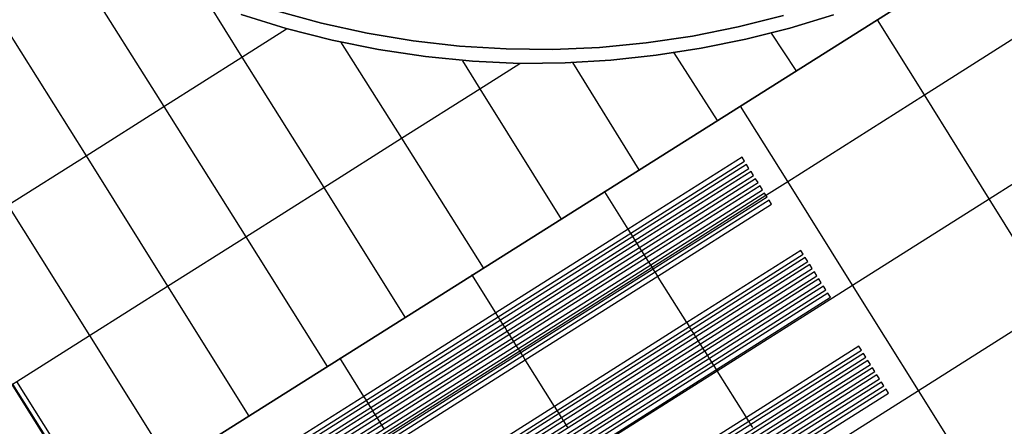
# Model space of a CAD drawing. Header units: metres. Extents: x 174791 to 179073, y 406431 to 409043.
# Tile 61 of 256: x 176012 to 176044, y 406937 to 406950. Entities that reach past the tile are written whole.
import ezdxf

# ---------------------------------------------------------------- set-up
doc = ezdxf.new("R2010")
doc.units = ezdxf.units.M
for name, color, linetype in [('wegdeel_molgoot', 254, 'Continuous'), ('wegdeel_rijbaan', 254, 'Continuous'), ('wegdeel_rolbaan', 254, 'Continuous'), ('wegdeel_start_landingsbaan', 254, 'Continuous'), ('weginrichtingselement_markering_vliegtuigverharding', 254, 'Continuous'), ('weginrichtingselement_voeg_vliegtuigverharding', 254, 'Continuous')]:
    doc.layers.add(name, color=color, linetype=linetype)

msp = doc.modelspace()

# ---------------------------------------------------------------- linework, layer by layer
at = {"layer": 'wegdeel_molgoot'}
for points in [[(176038.56, 406950.235, 0), (176037.143, 406949.806, 0), (176035.708, 406949.443, 0), (176034.257, 406949.148, 0), (176032.794, 406948.921, 0), (176031.322, 406948.763, 0), (176029.844, 406948.673, 0), (176028.364, 406948.653, 0), (176026.826, 406948.725, 0), (176025.294, 406948.876, 0), (176023.772, 406949.104, 0), (176022.263, 406949.409, 0), (176020.772, 406949.79, 0), (176019.302, 406950.247, 0)], [(176020.451, 406950.366, 0), (176021.916, 406949.964, 0), (176023.4, 406949.639, 0), (176024.898, 406949.39, 0), (176026.408, 406949.22, 0), (176027.924, 406949.128, 0), (176029.443, 406949.114, 0), (176030.96, 406949.179, 0), (176032.473, 406949.322, 0), (176033.975, 406949.543, 0), (176035.465, 406949.842, 0), (176036.936, 406950.217, 0)]]:
    msp.add_polyline3d(points, dxfattribs=at)
at = {"layer": 'wegdeel_rijbaan'}
msp.add_polyline3d([(176036.936, 406950.217, 0), (176035.465, 406949.842, 0), (176033.975, 406949.543, 0), (176032.473, 406949.322, 0), (176030.96, 406949.179, 0), (176029.443, 406949.114, 0), (176027.924, 406949.128, 0), (176026.408, 406949.22, 0), (176024.898, 406949.39, 0), (176023.4, 406949.639, 0), (176021.916, 406949.964, 0), (176020.451, 406950.366, 0)], dxfattribs=at)
at = {"layer": 'wegdeel_rolbaan'}
for points in [[(176042.479, 406951.656, 0), (176009.487, 406930.847, 0)], [(176019.302, 406950.247, 0), (176020.772, 406949.79, 0), (176022.263, 406949.409, 0), (176023.772, 406949.104, 0), (176025.294, 406948.876, 0), (176026.826, 406948.725, 0), (176028.364, 406948.653, 0), (176029.844, 406948.673, 0), (176031.322, 406948.763, 0), (176032.794, 406948.921, 0), (176034.257, 406949.148, 0), (176035.708, 406949.443, 0), (176037.143, 406949.806, 0), (176038.56, 406950.235, 0)]]:
    msp.add_polyline3d(points, dxfattribs=at)
at = {"layer": 'wegdeel_start_landingsbaan'}
msp.add_polyline3d([(176089.299, 406926.745, 0), (176085.904, 406924.597, 0), (176082.536, 406922.466, 0), (176081.937, 406922.087, 0), (176033.967, 406891.785, 0), (176009.487, 406930.847, 0), (176042.479, 406951.656, 0)], dxfattribs=at)
at = {"layer": 'weginrichtingselement_markering_vliegtuigverharding'}
for points in [[(176010.34, 406929.636, 0), (176010.42, 406929.509, 0), (176014.746, 406932.245, 0), (176019.048, 406934.966, 0), (176023.376, 406937.704, 0), (176027.665, 406940.418, 0), (176031.968, 406943.138, 0), (176035.667, 406945.477, 0), (176035.587, 406945.604, 0), (176031.888, 406943.265, 0), (176027.586, 406940.544, 0), (176023.297, 406937.831, 0), (176018.968, 406935.094, 0), (176014.666, 406932.373, 0), (176010.34, 406929.636, 0)], [(176010.487, 406929.404, 0), (176010.567, 406929.277, 0), (176014.892, 406932.012, 0), (176019.193, 406934.733, 0), (176023.522, 406937.471, 0), (176027.812, 406940.184, 0), (176032.114, 406942.905, 0), (176035.814, 406945.245, 0), (176035.734, 406945.372, 0), (176032.034, 406943.032, 0), (176027.732, 406940.311, 0), (176023.442, 406937.598, 0), (176019.114, 406934.86, 0), (176014.812, 406932.14, 0), (176010.487, 406929.404, 0)], [(176010.633, 406929.171, 0), (176010.714, 406929.045, 0), (176015.038, 406931.78, 0), (176019.339, 406934.5, 0), (176023.668, 406937.238, 0), (176027.958, 406939.951, 0), (176032.26, 406942.672, 0), (176035.961, 406945.013, 0), (176035.881, 406945.139, 0), (176032.181, 406942.799, 0), (176027.878, 406940.078, 0), (176023.588, 406937.365, 0), (176019.259, 406934.627, 0), (176014.958, 406931.907, 0), (176010.633, 406929.171, 0)], [(176010.78, 406928.939, 0), (176010.861, 406928.812, 0), (176015.184, 406931.546, 0), (176019.484, 406934.266, 0), (176023.814, 406937.005, 0), (176028.105, 406939.718, 0), (176032.407, 406942.439, 0), (176036.108, 406944.78, 0), (176036.028, 406944.907, 0), (176032.327, 406942.566, 0), (176028.025, 406939.845, 0), (176023.734, 406937.132, 0), (176019.405, 406934.393, 0), (176015.104, 406931.674, 0), (176010.78, 406928.939, 0)], [(176010.927, 406928.707, 0), (176011.008, 406928.58, 0), (176015.33, 406931.313, 0), (176019.63, 406934.033, 0), (176023.96, 406936.772, 0), (176028.251, 406939.486, 0), (176032.553, 406942.207, 0), (176036.255, 406944.548, 0), (176036.175, 406944.675, 0), (176032.473, 406942.334, 0), (176028.171, 406939.613, 0), (176023.881, 406936.898, 0), (176019.55, 406934.16, 0), (176015.25, 406931.44, 0), (176010.927, 406928.707, 0)], [(176011.074, 406928.474, 0), (176011.155, 406928.347, 0), (176015.476, 406931.08, 0), (176019.775, 406933.799, 0), (176024.106, 406936.538, 0), (176028.397, 406939.253, 0), (176032.699, 406941.974, 0), (176036.402, 406944.315, 0), (176036.364, 406944.375, 0), (176036.322, 406944.442, 0), (176032.62, 406942.101, 0), (176028.317, 406939.38, 0), (176024.026, 406936.666, 0), (176019.696, 406933.927, 0), (176015.396, 406931.207, 0), (176011.074, 406928.474, 0)], [(176011.222, 406928.242, 0), (176011.302, 406928.115, 0), (176015.622, 406930.847, 0), (176019.92, 406933.566, 0), (176024.252, 406936.305, 0), (176028.543, 406939.02, 0), (176032.846, 406941.741, 0), (176036.549, 406944.083, 0), (176036.469, 406944.21, 0), (176032.766, 406941.868, 0), (176028.464, 406939.147, 0), (176024.172, 406936.433, 0), (176019.841, 406933.693, 0), (176015.542, 406930.974, 0), (176011.222, 406928.242, 0)], [(176012.272, 406926.573, 0), (176012.352, 406926.446, 0), (176016.665, 406929.183, 0), (176020.955, 406931.905, 0), (176025.286, 406934.653, 0), (176029.576, 406937.376, 0), (176033.875, 406940.104, 0), (176037.576, 406942.452, 0), (176037.496, 406942.579, 0), (176033.795, 406940.23, 0), (176029.497, 406937.503, 0), (176025.206, 406934.78, 0), (176020.876, 406932.033, 0), (176016.585, 406929.31, 0), (176012.272, 406926.573, 0)], [(176012.42, 406926.341, 0), (176012.5, 406926.214, 0), (176016.81, 406928.95, 0), (176021.1, 406931.672, 0), (176025.432, 406934.42, 0), (176029.723, 406937.143, 0), (176034.021, 406939.871, 0), (176037.723, 406942.22, 0), (176037.643, 406942.347, 0), (176033.941, 406939.998, 0), (176029.643, 406937.27, 0), (176025.352, 406934.547, 0), (176021.021, 406931.799, 0), (176016.731, 406929.077, 0), (176012.42, 406926.341, 0)], [(176012.567, 406926.109, 0), (176012.647, 406925.982, 0), (176016.957, 406928.717, 0), (176021.246, 406931.438, 0), (176025.578, 406934.187, 0), (176029.869, 406936.91, 0), (176034.167, 406939.638, 0), (176037.871, 406941.988, 0), (176037.79, 406942.114, 0), (176034.087, 406939.765, 0), (176029.789, 406937.037, 0), (176025.498, 406934.314, 0), (176021.166, 406931.566, 0), (176016.877, 406928.844, 0), (176012.567, 406926.109, 0)], [(176012.714, 406925.876, 0), (176012.795, 406925.75, 0), (176017.102, 406928.484, 0), (176021.391, 406931.205, 0), (176025.723, 406933.954, 0), (176030.015, 406936.677, 0), (176034.314, 406939.404, 0), (176038.018, 406941.756, 0), (176037.938, 406941.882, 0), (176034.234, 406939.531, 0), (176029.935, 406936.804, 0), (176025.644, 406934.081, 0), (176021.312, 406931.332, 0), (176017.023, 406928.611, 0), (176012.714, 406925.876, 0)], [(176012.861, 406925.644, 0), (176012.942, 406925.518, 0), (176017.249, 406928.25, 0), (176021.537, 406930.972, 0), (176025.87, 406933.721, 0), (176030.161, 406936.445, 0), (176034.46, 406939.172, 0), (176038.165, 406941.523, 0), (176038.085, 406941.65, 0), (176034.38, 406939.299, 0), (176030.082, 406936.572, 0), (176025.79, 406933.848, 0), (176021.457, 406931.099, 0), (176017.169, 406928.377, 0), (176012.861, 406925.644, 0)], [(176013.009, 406925.412, 0), (176013.089, 406925.285, 0), (176017.394, 406928.017, 0), (176021.682, 406930.738, 0), (176026.015, 406933.488, 0), (176030.308, 406936.212, 0), (176034.606, 406938.939, 0), (176038.313, 406941.291, 0), (176038.232, 406941.418, 0), (176034.526, 406939.066, 0), (176030.228, 406936.339, 0), (176025.936, 406933.615, 0), (176021.603, 406930.865, 0), (176017.315, 406928.144, 0), (176013.009, 406925.412, 0)], [(176013.156, 406925.18, 0), (176013.237, 406925.053, 0), (176017.541, 406927.784, 0), (176021.828, 406930.505, 0), (176026.161, 406933.255, 0), (176030.454, 406935.979, 0), (176034.753, 406938.706, 0), (176038.46, 406941.059, 0), (176038.38, 406941.186, 0), (176034.673, 406938.834, 0), (176030.374, 406936.106, 0), (176026.082, 406933.382, 0), (176021.748, 406930.632, 0), (176017.461, 406927.911, 0), (176013.156, 406925.18, 0)], [(176014.139, 406923.493, 0), (176014.219, 406923.367, 0), (176018.58, 406926.124, 0), (176022.866, 406928.837, 0), (176027.208, 406931.582, 0), (176031.508, 406934.301, 0), (176035.81, 406937.022, 0), (176039.466, 406939.335, 0), (176039.386, 406939.461, 0), (176035.731, 406937.149, 0), (176031.428, 406934.428, 0), (176027.129, 406931.709, 0), (176022.788, 406928.964, 0), (176018.5, 406926.253, 0), (176014.139, 406923.493, 0)], [(176014.286, 406923.261, 0), (176014.366, 406923.134, 0), (176018.726, 406925.892, 0), (176023.012, 406928.603, 0), (176027.354, 406931.349, 0), (176031.655, 406934.069, 0), (176035.957, 406936.79, 0), (176039.613, 406939.102, 0), (176039.533, 406939.229, 0), (176035.877, 406936.917, 0), (176031.575, 406934.195, 0), (176027.275, 406931.476, 0), (176022.933, 406928.73, 0), (176018.646, 406926.019, 0), (176014.286, 406923.261, 0)], [(176014.433, 406923.028, 0), (176014.513, 406922.902, 0), (176018.872, 406925.659, 0), (176023.158, 406928.369, 0), (176027.5, 406931.116, 0), (176031.801, 406933.836, 0), (176036.103, 406936.557, 0), (176039.76, 406938.87, 0), (176039.68, 406938.997, 0), (176036.023, 406936.684, 0), (176031.721, 406933.963, 0), (176027.421, 406931.243, 0), (176023.079, 406928.497, 0), (176018.792, 406925.786, 0), (176014.433, 406923.028, 0)], [(176014.58, 406922.796, 0), (176014.66, 406922.669, 0), (176019.018, 406925.426, 0), (176023.303, 406928.136, 0), (176027.646, 406930.883, 0), (176031.947, 406933.603, 0), (176036.249, 406936.324, 0), (176039.907, 406938.637, 0), (176039.827, 406938.764, 0), (176036.17, 406936.451, 0), (176031.867, 406933.73, 0), (176027.567, 406931.01, 0), (176023.224, 406928.263, 0), (176018.938, 406925.553, 0), (176014.58, 406922.796, 0)], [(176014.727, 406922.564, 0), (176014.807, 406922.437, 0), (176019.164, 406925.192, 0), (176023.449, 406927.902, 0), (176027.792, 406930.65, 0), (176032.093, 406933.37, 0), (176036.396, 406936.091, 0), (176040.054, 406938.405, 0), (176039.974, 406938.532, 0), (176036.316, 406936.218, 0), (176032.014, 406933.497, 0), (176027.712, 406930.777, 0), (176023.369, 406928.03, 0), (176019.084, 406925.32, 0), (176014.727, 406922.564, 0)], [(176011.879, 406938.231, 0), (176014.506, 406934.044, 0), (176014.646, 406934.122, 0), (176012.014, 406938.317, 0)], [(176014.874, 406922.331, 0), (176014.954, 406922.204, 0), (176019.31, 406924.959, 0), (176023.594, 406927.669, 0), (176027.938, 406930.416, 0), (176032.24, 406933.137, 0), (176036.542, 406935.858, 0), (176040.201, 406938.173, 0), (176040.121, 406938.299, 0), (176036.462, 406935.985, 0), (176032.16, 406933.264, 0), (176027.858, 406930.543, 0), (176023.515, 406927.796, 0), (176019.23, 406925.087, 0), (176014.874, 406922.331, 0)], [(176015.021, 406922.099, 0), (176015.101, 406921.972, 0), (176019.456, 406924.726, 0), (176023.74, 406927.436, 0), (176028.084, 406930.183, 0), (176032.386, 406932.904, 0), (176036.688, 406935.625, 0), (176040.348, 406937.94, 0), (176040.268, 406938.067, 0), (176036.609, 406935.752, 0), (176032.306, 406933.031, 0), (176028.004, 406930.31, 0), (176023.66, 406927.563, 0), (176019.376, 406924.854, 0), (176015.021, 406922.099, 0)]]:
    msp.add_polyline3d(points, dxfattribs=at)
at = {"layer": 'weginrichtingselement_voeg_vliegtuigverharding'}
for p, q in [((176036.534, 406949.643), (176037.336, 406948.425)), ((176033.37, 406949.002), (176034.784, 406946.804)), ((176030.072, 406948.687), (176032.238, 406945.192))]:
    msp.add_line(p, q, dxfattribs=at)
for points in [[(176011.147, 406928.421, 0), (176015.44, 406931.137, 0), (176019.739, 406933.857, 0), (176024.069, 406936.596, 0), (176028.36, 406939.311, 0), (176032.662, 406942.033, 0), (176036.364, 406944.375, 0), (176036.379, 406944.384, 0), (176037.071, 406944.822, 0), (176041.517, 406947.635, 0), (176045.792, 406950.339, 0), (176050.152, 406953.098, 0), (176054.562, 406955.888, 0), (176058.891, 406958.626, 0), (176063.175, 406961.337, 0), (176067.461, 406964.048, 0), (176071.783, 406966.782, 0), (176075.453, 406969.105, 0), (176079.148, 406971.442, 0), (176082.869, 406973.796, 0), (176086.541, 406976.119, 0), (176090.681, 406978.739, 0)], [(176013.256, 406925.055, 0), (176015.329, 406926.366, 0), (176017.549, 406927.77, 0), (176021.84, 406930.484, 0), (176026.178, 406933.228, 0), (176030.475, 406935.946, 0), (176034.777, 406938.667, 0), (176039.18, 406941.451, 0), (176043.62, 406944.259, 0), (176047.902, 406946.968, 0), (176052.262, 406949.725, 0), (176056.667, 406952.511, 0), (176061, 406955.252, 0), (176065.285, 406957.962, 0), (176069.575, 406960.675, 0), (176073.907, 406963.415, 0), (176077.578, 406965.736, 0), (176081.273, 406968.074, 0), (176084.99, 406970.424, 0), (176088.647, 406972.737, 0)], [(176015.35, 406921.593, 0), (176019.696, 406924.343, 0), (176023.979, 406927.051, 0), (176028.324, 406929.8, 0), (176032.626, 406932.522, 0), (176036.929, 406935.243, 0), (176041.324, 406938.024, 0), (176045.758, 406940.828, 0), (176050.046, 406943.54, 0), (176054.406, 406946.299, 0), (176058.806, 406949.082, 0), (176063.142, 406951.825, 0), (176067.427, 406954.535, 0), (176071.721, 406957.252, 0), (176076.062, 406959.997, 0), (176079.733, 406962.319, 0), (176083.428, 406964.657, 0), (176087.14, 406967.005, 0)], [(176000.994, 406961.194, 0), (176000.996, 406961.192, 0), (176001.022, 406961.152, 0), (176003.756, 406956.78, 0), (176006.425, 406952.514, 0), (176009.077, 406948.275, 0), (176011.723, 406944.045, 0), (176014.374, 406939.809, 0), (176017.016, 406935.585, 0)], [(176004.717, 406960.917, 0), (176006.295, 406958.394, 0), (176008.969, 406954.12, 0), (176011.619, 406949.882, 0), (176014.264, 406945.654, 0), (176016.915, 406941.415, 0), (176019.558, 406937.19, 0)], [(176000, 406957.137, 0), (176001.23, 406955.173, 0), (176003.895, 406950.916, 0), (176006.549, 406946.677, 0), (176009.199, 406942.446, 0), (176011.849, 406938.213, 0), (176014.496, 406933.986, 0)], [(176013.13, 406953.075, 0), (176014.137, 406951.474, 0), (176016.79, 406947.255, 0), (176019.454, 406943.02, 0), (176022.103, 406938.808, 0)], [(176018.223, 406950.637, 0), (176019.333, 406948.865, 0), (176021.99, 406944.623, 0), (176024.63, 406940.408, 0)], [(176064.345, 406910.996, 0), (176062.68, 406913.669, 0), (176060.589, 406917.024, 0), (176058.464, 406920.434, 0), (176056.322, 406923.872, 0), (176054.22, 406927.246, 0), (176052.117, 406930.621, 0), (176049.992, 406934.032, 0), (176047.886, 406937.412, 0), (176045.758, 406940.828, 0), (176043.62, 406944.259, 0), (176041.517, 406947.635, 0), (176039.995, 406950.077, 0)], [(176004.115, 406939.226, 0), (176006.661, 406940.839, 0), (176009.199, 406942.446, 0), (176009.224, 406942.462, 0), (176009.359, 406942.548, 0), (176011.723, 406944.045, 0), (176014.264, 406945.654, 0), (176016.79, 406947.255, 0), (176019.333, 406948.865, 0), (176020.786, 406949.786, 0)], [(176022.538, 406949.359, 0), (176024.519, 406946.222, 0), (176027.177, 406942.012, 0)], [(176006.785, 406935.011, 0), (176009.311, 406936.608, 0), (176011.849, 406938.213, 0), (176011.879, 406938.231, 0), (176012.014, 406938.317, 0), (176014.374, 406939.809, 0), (176016.915, 406941.415, 0), (176019.454, 406943.02, 0), (176021.99, 406944.623, 0), (176024.519, 406946.222, 0), (176027.069, 406947.835, 0), (176028.364, 406948.653, 0)], [(176026.505, 406948.74, 0), (176027.069, 406947.835, 0), (176029.714, 406943.592, 0)], [(176059.963, 406908.231, 0), (176058.298, 406910.892, 0), (176056.199, 406914.247, 0), (176054.068, 406917.654, 0), (176051.922, 406921.084, 0), (176049.811, 406924.458, 0), (176047.703, 406927.828, 0), (176045.571, 406931.236, 0), (176043.459, 406934.612, 0), (176041.324, 406938.024, 0), (176039.18, 406941.451, 0), (176037.071, 406944.822, 0), (176035.542, 406947.266, 0)], [(176035.936, 406936.823, 0), (176035.877, 406936.917, 0), (176035.856, 406936.95, 0), (176035.81, 406937.022, 0), (176035.802, 406937.036, 0), (176035.731, 406937.149, 0), (176035.722, 406937.164, 0), (176034.777, 406938.667, 0), (176034.762, 406938.691, 0), (176034.753, 406938.706, 0), (176034.68, 406938.823, 0), (176034.673, 406938.834, 0), (176034.606, 406938.939, 0), (176034.603, 406938.944, 0), (176034.526, 406939.066, 0), (176034.524, 406939.071, 0), (176034.475, 406939.148, 0), (176034.46, 406939.172, 0), (176034.396, 406939.275, 0), (176034.38, 406939.299, 0), (176034.314, 406939.404, 0), (176034.234, 406939.531, 0), (176034.187, 406939.607, 0), (176034.167, 406939.638, 0), (176034.107, 406939.734, 0), (176034.087, 406939.765, 0), (176034.029, 406939.858, 0), (176034.021, 406939.871, 0), (176033.949, 406939.985, 0), (176033.941, 406939.998, 0), (176033.894, 406940.072, 0), (176033.875, 406940.104, 0), (176033.81, 406940.207, 0), (176033.795, 406940.23, 0), (176032.867, 406941.706, 0), (176032.846, 406941.741, 0), (176032.771, 406941.859, 0), (176032.766, 406941.868, 0), (176032.709, 406941.958, 0), (176032.699, 406941.974, 0), (176032.662, 406942.033, 0), (176032.629, 406942.085, 0), (176032.62, 406942.101, 0), (176032.553, 406942.207, 0), (176032.55, 406942.212, 0), (176032.473, 406942.334, 0), (176032.47, 406942.339, 0), (176032.407, 406942.439, 0), (176032.405, 406942.442, 0), (176032.327, 406942.566, 0), (176032.325, 406942.569, 0), (176032.26, 406942.672, 0), (176032.258, 406942.677, 0), (176032.181, 406942.799, 0), (176032.177, 406942.804, 0), (176032.116, 406942.902, 0), (176032.114, 406942.905, 0), (176032.036, 406943.029, 0), (176032.034, 406943.032, 0), (176031.968, 406943.138, 0), (176031.963, 406943.146, 0), (176031.888, 406943.265, 0), (176031.884, 406943.27, 0), (176031.125, 406944.479, 0)], [(176029.935, 406936.804, 0), (176029.884, 406936.886, 0), (176029.869, 406936.91, 0), (176029.804, 406937.013, 0), (176029.789, 406937.037, 0), (176029.731, 406937.13, 0), (176029.723, 406937.143, 0), (176029.651, 406937.257, 0), (176029.643, 406937.27, 0), (176029.596, 406937.345, 0), (176029.576, 406937.376, 0), (176029.512, 406937.478, 0), (176029.497, 406937.503, 0), (176028.565, 406938.985, 0), (176028.543, 406939.02, 0), (176028.471, 406939.135, 0), (176028.464, 406939.147, 0), (176028.409, 406939.233, 0), (176028.397, 406939.253, 0), (176028.36, 406939.311, 0), (176028.33, 406939.36, 0), (176028.317, 406939.38, 0), (176028.251, 406939.486, 0), (176028.171, 406939.613, 0), (176028.105, 406939.718, 0), (176028.025, 406939.845, 0), (176027.964, 406939.942, 0), (176027.958, 406939.951, 0), (176027.884, 406940.07, 0), (176027.878, 406940.078, 0), (176027.817, 406940.176, 0), (176027.812, 406940.184, 0), (176027.737, 406940.303, 0), (176027.732, 406940.311, 0), (176027.665, 406940.418, 0), (176027.586, 406940.544, 0), (176027.584, 406940.547, 0), (176026.803, 406941.79, 0)], [(176023.96, 406936.772, 0), (176023.881, 406936.898, 0), (176023.818, 406936.999, 0), (176023.814, 406937.005, 0), (176023.738, 406937.126, 0), (176023.734, 406937.132, 0), (176023.682, 406937.215, 0), (176023.668, 406937.238, 0), (176023.602, 406937.343, 0), (176023.588, 406937.365, 0), (176023.53, 406937.459, 0), (176023.522, 406937.471, 0), (176023.45, 406937.586, 0), (176023.442, 406937.598, 0), (176023.379, 406937.7, 0), (176023.376, 406937.704, 0), (176023.297, 406937.831, 0), (176022.513, 406939.083, 0)]]:
    msp.add_polyline3d(points, dxfattribs=at)

doc.saveas('drawing.dxf')
